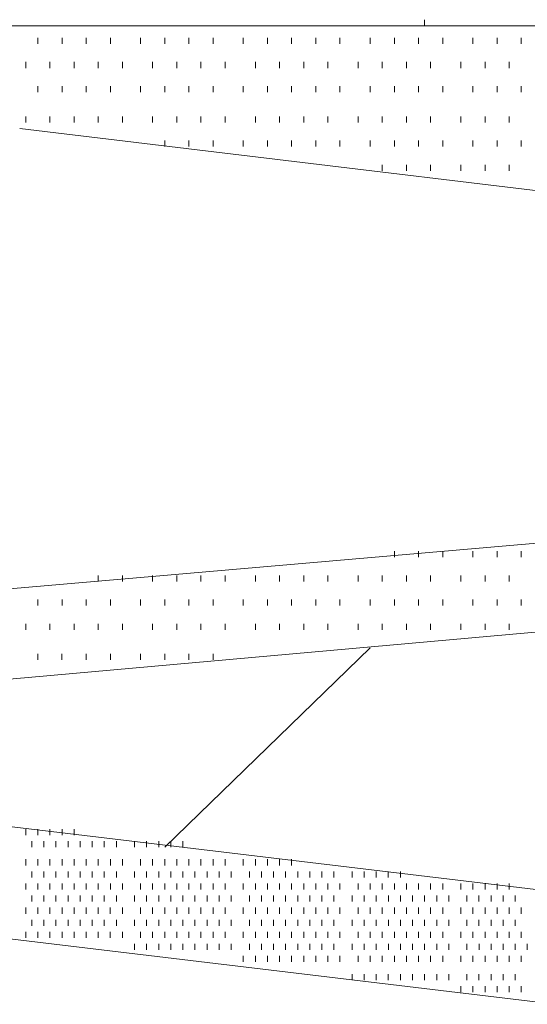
# Model space of a CAD drawing. Extents: x 309 to 1068, y 854 to 1368.
# Tile 65 of 82: x 491.86 to 497.63, y 1014.11 to 1025.3. Entities that reach past the tile are written whole.
import ezdxf

# ---------------------------------------------------------------- set-up
doc = ezdxf.new("R2010")
doc.units = 0
doc.layers.get('0').update_dxf_attribs({"linetype": 'CONTINUOUS'})
doc.layers.add('PDF_Geometry', color=7, linetype='CONTINUOUS', true_color=0xffffff)

msp = doc.modelspace()

# ---------------------------------------------------------------- linework, layer by layer
at = {"lineweight": 20}
msp.add_lwpolyline([(392.768534, 972.043478), (445.95277, 1025.227764), (565.635095, 1025.227764), (565.635095, 1000.111284), (512.450624, 946.926687), (458.442665, 946.926687)], dxfattribs=at)
at = {"layer": 'PDF_Geometry', "color": 252, "lineweight": 5}
for points in [[(495.294471, 1025.227764), (492.961036, 1025.227764)], [(496.46119, 1025.227764), (496.46119, 1025.29667)]]:
    msp.add_lwpolyline(points, dxfattribs=at)
at = {"layer": 'PDF_Geometry', "color": 252, "lineweight": 9}
for points in [[(492.069194, 1025.021838), (492.069194, 1025.090742)], [(492.343881, 1025.021838), (492.343881, 1025.090742)], [(492.618099, 1025.021838), (492.618099, 1025.090742)], [(492.892786, 1025.021838), (492.892786, 1025.090742)], [(493.235444, 1025.021838), (493.235444, 1025.090742)], [(493.51013, 1025.021838), (493.51013, 1025.090742)], [(493.784817, 1025.021838), (493.784817, 1025.090742)], [(494.059504, 1025.021838), (494.059504, 1025.090742)], [(494.402161, 1025.021838), (494.402161, 1025.090742)], [(494.676848, 1025.021838), (494.676848, 1025.090742)], [(494.951067, 1025.021838), (494.951067, 1025.090742)], [(495.225753, 1025.021838), (495.225753, 1025.090742)], [(495.500444, 1025.021838), (495.500444, 1025.090742)], [(495.843566, 1025.021838), (495.843566, 1025.090742)], [(496.117784, 1025.021838), (496.117784, 1025.090742)], [(496.392475, 1025.021838), (496.392475, 1025.090742)], [(496.666693, 1025.021838), (496.666693, 1025.090742)], [(497.009816, 1025.021838), (497.009816, 1025.090742)], [(497.284506, 1025.021838), (497.284506, 1025.090742)], [(497.559193, 1025.021838), (497.559193, 1025.090742)], [(491.931847, 1024.747619), (491.931847, 1024.816524)], [(492.206069, 1024.747619), (492.206069, 1024.816524)], [(492.480756, 1024.747619), (492.480756, 1024.816524)], [(492.755443, 1024.747619), (492.755443, 1024.816524)], [(493.029661, 1024.747619), (493.029661, 1024.816524)], [(493.372787, 1024.747619), (493.372787, 1024.816524)], [(493.647473, 1024.747619), (493.647473, 1024.816524)], [(493.921692, 1024.747619), (493.921692, 1024.816524)], [(494.196379, 1024.747619), (494.196379, 1024.816524)], [(494.539505, 1024.747619), (494.539505, 1024.816524)], [(494.814192, 1024.747619), (494.814192, 1024.816524)], [(495.08841, 1024.747619), (495.08841, 1024.816524)], [(495.363097, 1024.747619), (495.363097, 1024.816524)], [(495.706223, 1024.747619), (495.706223, 1024.816524)], [(495.980441, 1024.747619), (495.980441, 1024.816524)], [(496.255128, 1024.747619), (496.255128, 1024.816524)], [(496.529819, 1024.747619), (496.529819, 1024.816524)], [(496.872941, 1024.747619), (496.872941, 1024.816524)], [(497.147159, 1024.747619), (497.147159, 1024.816524)], [(497.421849, 1024.747619), (497.421849, 1024.816524)], [(492.069194, 1024.472929), (492.069194, 1024.541837)], [(492.343881, 1024.472929), (492.343881, 1024.541837)], [(492.618099, 1024.472929), (492.618099, 1024.541837)], [(492.892786, 1024.472929), (492.892786, 1024.541837)], [(493.235444, 1024.472929), (493.235444, 1024.541837)], [(493.51013, 1024.472929), (493.51013, 1024.541837)], [(493.784817, 1024.472929), (493.784817, 1024.541837)], [(494.059504, 1024.472929), (494.059504, 1024.541837)], [(494.402161, 1024.472929), (494.402161, 1024.541837)], [(494.676848, 1024.472929), (494.676848, 1024.541837)], [(494.951067, 1024.472929), (494.951067, 1024.541837)], [(495.225753, 1024.472929), (495.225753, 1024.541837)], [(495.500444, 1024.472929), (495.500444, 1024.541837)], [(495.843566, 1024.472929), (495.843566, 1024.541837)], [(496.117784, 1024.472929), (496.117784, 1024.541837)], [(496.392475, 1024.472929), (496.392475, 1024.541837)], [(496.666693, 1024.472929), (496.666693, 1024.541837)], [(497.009816, 1024.472929), (497.009816, 1024.541837)], [(497.284506, 1024.472929), (497.284506, 1024.541837)], [(497.559193, 1024.472929), (497.559193, 1024.541837)], [(491.931847, 1024.130275), (491.931847, 1024.198711)], [(492.206069, 1024.130275), (492.206069, 1024.198711)], [(492.480756, 1024.130275), (492.480756, 1024.198711)], [(492.755443, 1024.130275), (492.755443, 1024.198711)], [(493.029661, 1024.130275), (493.029661, 1024.198711)], [(493.372787, 1024.130275), (493.372787, 1024.198711)], [(493.647473, 1024.130275), (493.647473, 1024.198711)], [(493.921692, 1024.130275), (493.921692, 1024.198711)], [(494.196379, 1024.130275), (494.196379, 1024.198711)], [(494.539562, 1024.130089), (494.539562, 1024.198527)], [(494.814249, 1024.130089), (494.814249, 1024.198527)], [(495.088468, 1024.130089), (495.088468, 1024.198527)], [(495.363156, 1024.130089), (495.363156, 1024.198527)], [(495.706281, 1024.130089), (495.706281, 1024.198527)], [(495.980499, 1024.130089), (495.980499, 1024.198527)], [(496.255187, 1024.130089), (496.255187, 1024.198527)], [(496.529874, 1024.130089), (496.529874, 1024.198527)], [(496.872999, 1024.130089), (496.872999, 1024.198527)], [(497.147218, 1024.130089), (497.147218, 1024.198527)], [(497.421906, 1024.130089), (497.421906, 1024.198527)], [(493.509718, 1023.855402), (493.509718, 1023.923839)], [(493.784406, 1023.855402), (493.784406, 1023.923839)], [(494.059093, 1023.855402), (494.059093, 1023.923839)], [(494.402218, 1023.855402), (494.402218, 1023.923839)], [(494.676437, 1023.855402), (494.676437, 1023.923839)], [(494.951124, 1023.855402), (494.951124, 1023.923839)], [(495.225343, 1023.855402), (495.225343, 1023.923839)], [(495.500031, 1023.855402), (495.500031, 1023.923839)], [(495.843624, 1023.855402), (495.843624, 1023.923839)], [(496.117843, 1023.855402), (496.117843, 1023.923839)], [(496.392062, 1023.855402), (496.392062, 1023.923839)], [(496.666749, 1023.855402), (496.666749, 1023.923839)], [(497.009874, 1023.855402), (497.009874, 1023.923839)], [(497.284562, 1023.855402), (497.284562, 1023.923839)], [(497.559249, 1023.855402), (497.559249, 1023.923839)], [(495.980499, 1023.581183), (495.980499, 1023.64962)], [(496.255187, 1023.581183), (496.255187, 1023.64962)], [(496.529874, 1023.581183), (496.529874, 1023.64962)], [(496.872999, 1023.581183), (496.872999, 1023.64962)], [(497.147218, 1023.581183), (497.147218, 1023.64962)], [(497.421906, 1023.581183), (497.421906, 1023.64962)], [(496.117978, 1019.188805), (496.117978, 1019.257712)], [(496.392197, 1019.188805), (496.392197, 1019.257712)], [(496.666885, 1019.188805), (496.666885, 1019.257712)], [(497.01001, 1019.188805), (497.01001, 1019.257712)], [(497.284228, 1019.188805), (497.284228, 1019.257712)], [(497.558916, 1019.188805), (497.558916, 1019.257712)], [(492.75522, 1018.91444), (492.75522, 1018.982878)], [(493.029907, 1018.91444), (493.029907, 1018.982878)], [(493.373033, 1018.91444), (493.373033, 1018.982878)], [(493.647719, 1018.91444), (493.647719, 1018.982878)], [(493.921939, 1018.91444), (493.921939, 1018.982878)], [(494.196627, 1018.91444), (494.196627, 1018.982878)], [(494.539751, 1018.91444), (494.539751, 1018.982878)], [(494.81397, 1018.91444), (494.81397, 1018.982878)], [(495.088658, 1018.91444), (495.088658, 1018.982878)], [(495.363344, 1018.91444), (495.363344, 1018.982878)], [(495.706469, 1018.91444), (495.706469, 1018.982878)], [(495.980689, 1018.91444), (495.980689, 1018.982878)], [(496.255377, 1018.91444), (496.255377, 1018.982878)], [(496.529595, 1018.91444), (496.529595, 1018.982878)], [(496.87272, 1018.91444), (496.87272, 1018.982878)], [(497.147408, 1018.91444), (497.147408, 1018.982878)], [(497.422094, 1018.91444), (497.422094, 1018.982878)], [(492.068969, 1018.639753), (492.068969, 1018.70819)], [(492.343657, 1018.639753), (492.343657, 1018.70819)], [(492.618345, 1018.639753), (492.618345, 1018.70819)], [(492.892563, 1018.639753), (492.892563, 1018.70819)], [(493.235689, 1018.639753), (493.235689, 1018.70819)], [(493.509908, 1018.639753), (493.509908, 1018.70819)], [(493.784594, 1018.639753), (493.784594, 1018.70819)], [(494.059282, 1018.639753), (494.059282, 1018.70819)], [(494.401939, 1018.639753), (494.401939, 1018.70819)], [(494.676627, 1018.639753), (494.676627, 1018.70819)], [(494.951313, 1018.639753), (494.951313, 1018.70819)], [(495.225532, 1018.639753), (495.225532, 1018.70819)], [(495.50022, 1018.639753), (495.50022, 1018.70819)], [(495.843344, 1018.639753), (495.843344, 1018.70819)], [(496.117564, 1018.639753), (496.117564, 1018.70819)], [(496.392252, 1018.639753), (496.392252, 1018.70819)], [(496.666938, 1018.639753), (496.666938, 1018.70819)], [(497.010064, 1018.639753), (497.010064, 1018.70819)], [(497.284283, 1018.639753), (497.284283, 1018.70819)], [(497.558969, 1018.639753), (497.558969, 1018.70819)], [(491.932094, 1018.365065), (491.932094, 1018.433972)], [(492.206314, 1018.365065), (492.206314, 1018.433972)], [(492.481002, 1018.365065), (492.481002, 1018.433972)], [(492.75522, 1018.365065), (492.75522, 1018.433972)], [(493.029907, 1018.365065), (493.029907, 1018.433972)], [(493.373033, 1018.365065), (493.373033, 1018.433972)], [(493.647719, 1018.365065), (493.647719, 1018.433972)], [(493.921939, 1018.365065), (493.921939, 1018.433972)], [(494.196627, 1018.365065), (494.196627, 1018.433972)], [(494.539751, 1018.365065), (494.539751, 1018.433972)], [(494.81397, 1018.365065), (494.81397, 1018.433972)], [(495.088658, 1018.365065), (495.088658, 1018.433972)], [(495.363344, 1018.365065), (495.363344, 1018.433972)], [(495.706469, 1018.365065), (495.706469, 1018.433972)], [(495.980689, 1018.365065), (495.980689, 1018.433972)], [(496.255377, 1018.365065), (496.255377, 1018.433972)], [(496.529595, 1018.365065), (496.529595, 1018.433972)], [(496.87272, 1018.365065), (496.87272, 1018.433972)], [(497.147408, 1018.365065), (497.147408, 1018.433972)], [(497.421842, 1018.365257), (497.421842, 1018.434163)], [(492.068717, 1018.0226), (492.068717, 1018.090569)], [(492.343405, 1018.0226), (492.343405, 1018.090569)], [(492.618092, 1018.0226), (492.618092, 1018.090569)], [(492.89278, 1018.0226), (492.89278, 1018.090569)], [(493.235436, 1018.0226), (493.235436, 1018.090569)], [(493.510124, 1018.0226), (493.510124, 1018.090569)], [(493.784342, 1018.0226), (493.784342, 1018.090569)], [(494.05903, 1018.0226), (494.05903, 1018.090569)], [(491.931941, 1016.032302), (491.931941, 1016.10074)], [(492.068816, 1016.032302), (492.068816, 1016.10074)], [(492.20616, 1016.032302), (492.20616, 1016.10074)], [(492.343973, 1016.032302), (492.343973, 1016.10074)], [(492.480848, 1016.032302), (492.480848, 1016.10074)], [(492.000379, 1015.894959), (492.000379, 1015.963396)], [(492.137723, 1015.894959), (492.137723, 1015.963396)], [(492.275066, 1015.894959), (492.275066, 1015.963396)], [(492.411941, 1015.894959), (492.411941, 1015.963396)], [(492.549285, 1015.894959), (492.549285, 1015.963396)], [(492.686629, 1015.894959), (492.686629, 1015.963396)], [(492.823973, 1015.894959), (492.823973, 1015.963396)], [(492.961316, 1015.894959), (492.961316, 1015.963396)], [(493.167098, 1015.894959), (493.167098, 1015.963396)], [(493.304441, 1015.894959), (493.304441, 1015.963396)], [(493.441316, 1015.894959), (493.441316, 1015.963396)], [(493.57866, 1015.894959), (493.57866, 1015.963396)], [(493.716004, 1015.894959), (493.716004, 1015.963396)], [(491.931941, 1015.689177), (491.931941, 1015.757615)], [(492.068816, 1015.689177), (492.068816, 1015.757615)], [(492.20616, 1015.689177), (492.20616, 1015.757615)], [(492.343973, 1015.689177), (492.343973, 1015.757615)], [(492.480848, 1015.689177), (492.480848, 1015.757615)], [(492.618191, 1015.689177), (492.618191, 1015.757615)], [(492.755066, 1015.689177), (492.755066, 1015.757615)], [(492.892879, 1015.689177), (492.892879, 1015.757615)], [(493.029754, 1015.689177), (493.029754, 1015.757615)], [(493.235535, 1015.689177), (493.235535, 1015.757615)], [(493.372879, 1015.689177), (493.372879, 1015.757615)], [(493.510223, 1015.689177), (493.510223, 1015.757615)], [(493.647566, 1015.689177), (493.647566, 1015.757615)], [(493.784441, 1015.689177), (493.784441, 1015.757615)], [(493.921785, 1015.689177), (493.921785, 1015.757615)], [(494.059598, 1015.689177), (494.059598, 1015.757615)], [(494.196473, 1015.689177), (494.196473, 1015.757615)], [(494.402254, 1015.689177), (494.402254, 1015.757615)], [(494.539598, 1015.689177), (494.539598, 1015.757615)], [(494.676941, 1015.689177), (494.676941, 1015.757615)], [(494.813816, 1015.689177), (494.813816, 1015.757615)], [(494.95116, 1015.689177), (494.95116, 1015.757615)], [(492.000379, 1015.551834), (492.000379, 1015.620271)], [(492.13759, 1015.551927), (492.13759, 1015.620365)], [(492.274934, 1015.551927), (492.274934, 1015.620365)], [(492.412278, 1015.551927), (492.412278, 1015.620365)], [(492.549153, 1015.551927), (492.549153, 1015.620365)], [(492.686496, 1015.551927), (492.686496, 1015.620365)], [(492.82384, 1015.551927), (492.82384, 1015.620365)], [(492.961184, 1015.551927), (492.961184, 1015.620365)], [(493.167434, 1015.551927), (493.167434, 1015.620365)], [(493.304309, 1015.551927), (493.304309, 1015.620365)], [(493.441653, 1015.551927), (493.441653, 1015.620365)], [(493.578528, 1015.551927), (493.578528, 1015.620365)], [(493.71634, 1015.551927), (493.71634, 1015.620365)], [(493.853215, 1015.551927), (493.853215, 1015.620365)], [(493.990559, 1015.551927), (493.990559, 1015.620365)], [(494.127903, 1015.551927), (494.127903, 1015.620365)], [(494.264778, 1015.551927), (494.264778, 1015.620365)], [(494.471028, 1015.551927), (494.471028, 1015.620365)], [(494.608371, 1015.551927), (494.608371, 1015.620365)], [(494.745246, 1015.551927), (494.745246, 1015.620365)], [(494.883059, 1015.551927), (494.883059, 1015.620365)], [(495.019934, 1015.551927), (495.019934, 1015.620365)], [(495.157278, 1015.551927), (495.157278, 1015.620365)], [(495.294153, 1015.551927), (495.294153, 1015.620365)], [(495.431965, 1015.551927), (495.431965, 1015.620365)], [(495.637278, 1015.551927), (495.637278, 1015.620365)], [(495.77509, 1015.551927), (495.77509, 1015.620365)], [(495.911965, 1015.551927), (495.911965, 1015.620365)], [(496.049309, 1015.551927), (496.049309, 1015.620365)], [(496.186653, 1015.551927), (496.186653, 1015.620365)], [(491.931809, 1015.414583), (491.931809, 1015.48349)], [(492.069153, 1015.414583), (492.069153, 1015.48349)], [(492.206028, 1015.414583), (492.206028, 1015.48349)], [(492.34384, 1015.414583), (492.34384, 1015.48349)], [(492.480715, 1015.414583), (492.480715, 1015.48349)], [(492.618059, 1015.414583), (492.618059, 1015.48349)], [(492.755403, 1015.414583), (492.755403, 1015.48349)], [(492.892746, 1015.414583), (492.892746, 1015.48349)], [(493.029621, 1015.414583), (493.029621, 1015.48349)], [(493.235403, 1015.414583), (493.235403, 1015.48349)], [(493.372746, 1015.414583), (493.372746, 1015.48349)], [(493.51009, 1015.414583), (493.51009, 1015.48349)], [(493.647434, 1015.414583), (493.647434, 1015.48349)], [(493.784778, 1015.414583), (493.784778, 1015.48349)], [(493.921653, 1015.414583), (493.921653, 1015.48349)], [(494.059465, 1015.414583), (494.059465, 1015.48349)], [(494.19634, 1015.414583), (494.19634, 1015.48349)], [(494.402121, 1015.414583), (494.402121, 1015.48349)], [(494.539465, 1015.414583), (494.539465, 1015.48349)], [(494.676809, 1015.414583), (494.676809, 1015.48349)], [(494.814153, 1015.414583), (494.814153, 1015.48349)], [(494.951028, 1015.414583), (494.951028, 1015.48349)], [(495.088371, 1015.414583), (495.088371, 1015.48349)], [(495.225715, 1015.414583), (495.225715, 1015.48349)], [(495.363059, 1015.414583), (495.363059, 1015.48349)], [(495.500403, 1015.414583), (495.500403, 1015.48349)], [(495.706184, 1015.414583), (495.706184, 1015.48349)], [(495.843528, 1015.414583), (495.843528, 1015.48349)], [(495.980403, 1015.414583), (495.980403, 1015.48349)], [(496.117746, 1015.414583), (496.117746, 1015.48349)], [(496.25509, 1015.414583), (496.25509, 1015.48349)], [(496.392434, 1015.414583), (496.392434, 1015.48349)], [(496.529778, 1015.414583), (496.529778, 1015.48349)], [(496.666653, 1015.414583), (496.666653, 1015.48349)], [(496.872903, 1015.414583), (496.872903, 1015.48349)], [(497.009778, 1015.414583), (497.009778, 1015.48349)], [(497.14759, 1015.414583), (497.14759, 1015.48349)], [(497.284465, 1015.414583), (497.284465, 1015.48349)], [(497.421809, 1015.414583), (497.421809, 1015.48349)], [(492.000715, 1015.27724), (492.000715, 1015.345677)], [(492.13759, 1015.27724), (492.13759, 1015.345677)], [(492.274934, 1015.27724), (492.274934, 1015.345677)], [(492.412278, 1015.27724), (492.412278, 1015.345677)], [(492.549153, 1015.27724), (492.549153, 1015.345677)], [(492.686496, 1015.27724), (492.686496, 1015.345677)], [(492.82384, 1015.27724), (492.82384, 1015.345677)], [(492.961184, 1015.27724), (492.961184, 1015.345677)], [(493.167434, 1015.27724), (493.167434, 1015.345677)], [(493.304309, 1015.27724), (493.304309, 1015.345677)], [(493.441653, 1015.27724), (493.441653, 1015.345677)], [(493.578528, 1015.27724), (493.578528, 1015.345677)], [(493.71634, 1015.27724), (493.71634, 1015.345677)], [(493.853215, 1015.27724), (493.853215, 1015.345677)], [(493.990559, 1015.27724), (493.990559, 1015.345677)], [(494.127903, 1015.27724), (494.127903, 1015.345677)], [(494.264778, 1015.27724), (494.264778, 1015.345677)], [(494.471028, 1015.27724), (494.471028, 1015.345677)], [(494.608371, 1015.27724), (494.608371, 1015.345677)], [(494.745246, 1015.27724), (494.745246, 1015.345677)], [(494.883059, 1015.27724), (494.883059, 1015.345677)], [(495.019934, 1015.27724), (495.019934, 1015.345677)], [(495.157278, 1015.27724), (495.157278, 1015.345677)], [(495.294153, 1015.27724), (495.294153, 1015.345677)], [(495.431965, 1015.27724), (495.431965, 1015.345677)], [(495.637278, 1015.27724), (495.637278, 1015.345677)], [(495.77509, 1015.27724), (495.77509, 1015.345677)], [(495.912009, 1015.277183), (495.912009, 1015.345621)], [(496.049353, 1015.277183), (496.049353, 1015.345621)], [(496.186697, 1015.277183), (496.186697, 1015.345621)], [(496.323572, 1015.277183), (496.323572, 1015.345621)], [(496.460915, 1015.277183), (496.460915, 1015.345621)], [(496.598259, 1015.277183), (496.598259, 1015.345621)], [(496.735603, 1015.277183), (496.735603, 1015.345621)], [(496.941384, 1015.277183), (496.941384, 1015.345621)], [(497.078728, 1015.277183), (497.078728, 1015.345621)], [(497.216072, 1015.277183), (497.216072, 1015.345621)], [(497.352947, 1015.277183), (497.352947, 1015.345621)], [(497.490759, 1015.277183), (497.490759, 1015.345621)], [(491.931853, 1015.140308), (491.931853, 1015.208746)], [(492.069197, 1015.140308), (492.069197, 1015.208746)], [(492.206072, 1015.140308), (492.206072, 1015.208746)], [(492.343884, 1015.140308), (492.343884, 1015.208746)], [(492.480759, 1015.140308), (492.480759, 1015.208746)], [(492.618103, 1015.140308), (492.618103, 1015.208746)], [(492.755447, 1015.140308), (492.755447, 1015.208746)], [(492.892322, 1015.140308), (492.892322, 1015.208746)], [(493.029665, 1015.140308), (493.029665, 1015.208746)], [(493.235447, 1015.140308), (493.235447, 1015.208746)], [(493.37279, 1015.140308), (493.37279, 1015.208746)], [(493.510134, 1015.140308), (493.510134, 1015.208746)], [(493.647478, 1015.140308), (493.647478, 1015.208746)], [(493.784822, 1015.140308), (493.784822, 1015.208746)], [(493.921697, 1015.140308), (493.921697, 1015.208746)], [(494.059509, 1015.140308), (494.059509, 1015.208746)], [(494.196384, 1015.140308), (494.196384, 1015.208746)], [(494.402165, 1015.140308), (494.402165, 1015.208746)], [(494.539509, 1015.140308), (494.539509, 1015.208746)], [(494.676853, 1015.140308), (494.676853, 1015.208746)], [(494.814197, 1015.140308), (494.814197, 1015.208746)], [(494.951072, 1015.140308), (494.951072, 1015.208746)], [(495.088415, 1015.140308), (495.088415, 1015.208746)], [(495.225759, 1015.140308), (495.225759, 1015.208746)], [(495.363103, 1015.140308), (495.363103, 1015.208746)], [(495.500447, 1015.140308), (495.500447, 1015.208746)], [(495.706228, 1015.140308), (495.706228, 1015.208746)], [(495.843572, 1015.140308), (495.843572, 1015.208746)], [(495.980447, 1015.140308), (495.980447, 1015.208746)], [(496.11779, 1015.140308), (496.11779, 1015.208746)], [(496.255134, 1015.140308), (496.255134, 1015.208746)], [(496.392478, 1015.140308), (496.392478, 1015.208746)], [(496.529822, 1015.140308), (496.529822, 1015.208746)], [(496.666697, 1015.140308), (496.666697, 1015.208746)], [(496.872947, 1015.140308), (496.872947, 1015.208746)], [(497.009822, 1015.140308), (497.009822, 1015.208746)], [(497.147165, 1015.140308), (497.147165, 1015.208746)], [(497.284509, 1015.140308), (497.284509, 1015.208746)], [(497.421853, 1015.140308), (497.421853, 1015.208746)], [(497.559197, 1015.140308), (497.559197, 1015.208746)], [(492.00029, 1015.002964), (492.00029, 1015.071402)], [(492.137634, 1015.002964), (492.137634, 1015.071402)], [(492.274978, 1015.002964), (492.274978, 1015.071402)], [(492.412322, 1015.002964), (492.412322, 1015.071402)], [(492.549197, 1015.002964), (492.549197, 1015.071402)], [(492.68654, 1015.002964), (492.68654, 1015.071402)], [(492.823884, 1015.002964), (492.823884, 1015.071402)], [(492.961228, 1015.002964), (492.961228, 1015.071402)], [(493.167009, 1015.002964), (493.167009, 1015.071402)], [(493.304353, 1015.002964), (493.304353, 1015.071402)], [(493.441697, 1015.002964), (493.441697, 1015.071402)], [(493.578572, 1015.002964), (493.578572, 1015.071402)], [(493.715915, 1015.002964), (493.715915, 1015.071402)], [(493.853259, 1015.002964), (493.853259, 1015.071402)], [(493.990603, 1015.002964), (493.990603, 1015.071402)], [(494.127947, 1015.002964), (494.127947, 1015.071402)], [(494.264822, 1015.002964), (494.264822, 1015.071402)], [(494.471072, 1015.002964), (494.471072, 1015.071402)], [(494.607947, 1015.002964), (494.607947, 1015.071402)], [(494.74529, 1015.002964), (494.74529, 1015.071402)], [(494.882634, 1015.002964), (494.882634, 1015.071402)], [(495.019978, 1015.002964), (495.019978, 1015.071402)], [(495.157322, 1015.002964), (495.157322, 1015.071402)], [(495.294197, 1015.002964), (495.294197, 1015.071402)], [(495.43154, 1015.002964), (495.43154, 1015.071402)], [(495.637322, 1015.002964), (495.637322, 1015.071402)], [(495.775134, 1015.002964), (495.775134, 1015.071402)], [(495.912009, 1015.002968), (495.912009, 1015.071406)], [(496.049353, 1015.002968), (496.049353, 1015.071406)], [(496.186697, 1015.002968), (496.186697, 1015.071406)], [(496.323572, 1015.002968), (496.323572, 1015.071406)], [(496.460915, 1015.002968), (496.460915, 1015.071406)], [(496.598259, 1015.002968), (496.598259, 1015.071406)], [(496.735603, 1015.002968), (496.735603, 1015.071406)], [(496.941384, 1015.002968), (496.941384, 1015.071406)], [(497.078728, 1015.002968), (497.078728, 1015.071406)], [(497.216072, 1015.002968), (497.216072, 1015.071406)], [(497.352947, 1015.002968), (497.352947, 1015.071406)], [(497.490759, 1015.002968), (497.490759, 1015.071406)], [(491.931853, 1014.865625), (491.931853, 1014.934062)], [(492.069197, 1014.865625), (492.069197, 1014.934062)], [(492.206072, 1014.865625), (492.206072, 1014.934062)], [(492.343884, 1014.865625), (492.343884, 1014.934062)], [(492.480759, 1014.865625), (492.480759, 1014.934062)], [(492.618103, 1014.865625), (492.618103, 1014.934062)], [(492.755447, 1014.865625), (492.755447, 1014.934062)], [(492.892322, 1014.865625), (492.892322, 1014.934062)], [(493.029665, 1014.865625), (493.029665, 1014.934062)], [(493.235447, 1014.865625), (493.235447, 1014.934062)], [(493.37279, 1014.865625), (493.37279, 1014.934062)], [(493.510134, 1014.865625), (493.510134, 1014.934062)], [(493.647478, 1014.865625), (493.647478, 1014.934062)], [(493.784822, 1014.865625), (493.784822, 1014.934062)], [(493.921697, 1014.865625), (493.921697, 1014.934062)], [(494.059509, 1014.865625), (494.059509, 1014.934062)], [(494.196384, 1014.865625), (494.196384, 1014.934062)], [(494.402165, 1014.865625), (494.402165, 1014.934062)], [(494.539509, 1014.865625), (494.539509, 1014.934062)], [(494.676853, 1014.865625), (494.676853, 1014.934062)], [(494.814197, 1014.865625), (494.814197, 1014.934062)], [(494.951072, 1014.865625), (494.951072, 1014.934062)], [(495.088415, 1014.865625), (495.088415, 1014.934062)], [(495.225759, 1014.865625), (495.225759, 1014.934062)], [(495.363103, 1014.865625), (495.363103, 1014.934062)], [(495.500447, 1014.865625), (495.500447, 1014.934062)], [(495.706228, 1014.865625), (495.706228, 1014.934062)], [(495.843572, 1014.865625), (495.843572, 1014.934062)], [(495.980447, 1014.865625), (495.980447, 1014.934062)], [(496.11779, 1014.865625), (496.11779, 1014.934062)], [(496.255134, 1014.865625), (496.255134, 1014.934062)], [(496.392478, 1014.865625), (496.392478, 1014.934062)], [(496.529822, 1014.865625), (496.529822, 1014.934062)], [(496.666697, 1014.865625), (496.666697, 1014.934062)], [(496.872947, 1014.865625), (496.872947, 1014.934062)], [(497.009822, 1014.865625), (497.009822, 1014.934062)], [(497.147165, 1014.865625), (497.147165, 1014.934062)], [(497.284509, 1014.865625), (497.284509, 1014.934062)], [(497.421853, 1014.865625), (497.421853, 1014.934062)], [(497.559197, 1014.865625), (497.559197, 1014.934062)], [(493.167009, 1014.728281), (493.167009, 1014.797187)], [(493.304353, 1014.728281), (493.304353, 1014.797187)], [(493.441697, 1014.728281), (493.441697, 1014.797187)], [(493.578572, 1014.728281), (493.578572, 1014.797187)], [(493.715915, 1014.728281), (493.715915, 1014.797187)], [(493.853259, 1014.728281), (493.853259, 1014.797187)], [(493.990603, 1014.728281), (493.990603, 1014.797187)], [(494.127947, 1014.728281), (494.127947, 1014.797187)], [(494.264822, 1014.728281), (494.264822, 1014.797187)], [(494.471072, 1014.728281), (494.471072, 1014.797187)], [(494.607947, 1014.728281), (494.607947, 1014.797187)], [(494.74529, 1014.728281), (494.74529, 1014.797187)], [(494.882634, 1014.728281), (494.882634, 1014.797187)], [(495.019978, 1014.728281), (495.019978, 1014.797187)], [(495.157322, 1014.728281), (495.157322, 1014.797187)], [(495.294197, 1014.728281), (495.294197, 1014.797187)], [(495.43154, 1014.728281), (495.43154, 1014.797187)], [(495.637322, 1014.728281), (495.637322, 1014.797187)], [(495.774894, 1014.728181), (495.774894, 1014.797088)], [(495.911769, 1014.728181), (495.911769, 1014.797088)], [(496.049582, 1014.728181), (496.049582, 1014.797088)], [(496.186457, 1014.728181), (496.186457, 1014.797088)], [(496.323801, 1014.728181), (496.323801, 1014.797088)], [(496.460676, 1014.728181), (496.460676, 1014.797088)], [(496.598488, 1014.728181), (496.598488, 1014.797088)], [(496.735363, 1014.728181), (496.735363, 1014.797088)], [(496.941144, 1014.728181), (496.941144, 1014.797088)], [(497.078957, 1014.728181), (497.078957, 1014.797088)], [(497.215832, 1014.728181), (497.215832, 1014.797088)], [(497.353176, 1014.728181), (497.353176, 1014.797088)], [(497.490519, 1014.728181), (497.490519, 1014.797088)], [(497.627394, 1014.728181), (497.627394, 1014.797088)], [(494.401926, 1014.591306), (494.401926, 1014.659744)], [(494.539738, 1014.591306), (494.539738, 1014.659744)], [(494.676613, 1014.591306), (494.676613, 1014.659744)], [(494.813957, 1014.591306), (494.813957, 1014.659744)], [(494.951301, 1014.591306), (494.951301, 1014.659744)], [(495.088644, 1014.591306), (495.088644, 1014.659744)], [(495.225519, 1014.591306), (495.225519, 1014.659744)], [(495.363332, 1014.591306), (495.363332, 1014.659744)], [(495.500207, 1014.591306), (495.500207, 1014.659744)], [(495.706457, 1014.591306), (495.706457, 1014.659744)], [(495.843332, 1014.591306), (495.843332, 1014.659744)], [(495.980676, 1014.591306), (495.980676, 1014.659744)], [(496.117551, 1014.591306), (496.117551, 1014.659744)], [(496.255363, 1014.591306), (496.255363, 1014.659744)], [(496.392238, 1014.591306), (496.392238, 1014.659744)], [(496.529582, 1014.591306), (496.529582, 1014.659744)], [(496.666926, 1014.591306), (496.666926, 1014.659744)], [(496.872707, 1014.591306), (496.872707, 1014.659744)], [(497.010051, 1014.591306), (497.010051, 1014.659744)], [(497.147394, 1014.591306), (497.147394, 1014.659744)], [(497.284269, 1014.591306), (497.284269, 1014.659744)], [(497.422082, 1014.591306), (497.422082, 1014.659744)], [(497.558957, 1014.591306), (497.558957, 1014.659744)], [(495.637508, 1014.385016), (495.637508, 1014.453922)], [(495.774852, 1014.385016), (495.774852, 1014.453922)], [(495.912196, 1014.385016), (495.912196, 1014.453922)], [(496.049071, 1014.385016), (496.049071, 1014.453922)], [(496.186414, 1014.385016), (496.186414, 1014.453922)], [(496.323758, 1014.385016), (496.323758, 1014.453922)], [(496.461102, 1014.385016), (496.461102, 1014.453922)], [(496.598446, 1014.385016), (496.598446, 1014.453922)], [(496.735321, 1014.385016), (496.735321, 1014.453922)], [(496.941571, 1014.385016), (496.941571, 1014.453922)], [(497.078446, 1014.385016), (497.078446, 1014.453922)], [(497.215789, 1014.385016), (497.215789, 1014.453922)], [(497.353133, 1014.385016), (497.353133, 1014.453922)], [(497.490477, 1014.385016), (497.490477, 1014.453922)], [(496.872664, 1014.248141), (496.872664, 1014.316578)], [(497.010008, 1014.248141), (497.010008, 1014.316578)], [(497.147352, 1014.248141), (497.147352, 1014.316578)], [(497.284696, 1014.248141), (497.284696, 1014.316578)], [(497.421571, 1014.248141), (497.421571, 1014.316578)], [(497.558914, 1014.248141), (497.558914, 1014.316578)]]:
    msp.add_lwpolyline(points, dxfattribs=at)
at = {"layer": 'PDF_Geometry', "color": 0, "lineweight": 15}
for points in [[(510.117288, 1021.865461), (491.863225, 1024.061555)], [(482.324434, 1017.267448), (482.530215, 1017.47276), (482.804434, 1017.67901), (483.147559, 1017.816354), (483.490684, 1017.953698), (483.902715, 1018.091042), (484.314277, 1018.228385), (484.794746, 1018.228385), (509.362402, 1020.355104), (509.637091, 1020.42401), (509.911777, 1020.492917), (510.185996, 1020.561354), (510.391776, 1020.629792), (510.598028, 1020.767135), (510.803809, 1020.90401), (510.872246, 1021.041823), (510.940684, 1021.179167), (511.009589, 1021.31651), (510.940684, 1021.453385), (510.872246, 1021.590729), (510.734903, 1021.659635), (510.598028, 1021.79651), (510.391776, 1021.865417), (510.117558, 1021.865417)], [(515.675964, 1019.943913), (491.108309, 1017.747819), (490.833621, 1017.747819), (490.559402, 1017.679382), (490.284715, 1017.610476), (490.078465, 1017.473132), (489.873152, 1017.405163), (489.667371, 1017.267351), (489.598465, 1017.130007), (489.529559, 1016.992663), (489.461121, 1016.855788), (489.529559, 1016.718444), (489.598465, 1016.581101), (489.735809, 1016.512663), (489.873152, 1016.374851), (490.078465, 1016.306882), (490.353152, 1016.306882)], [(490.284849, 1016.306693), (508.607818, 1014.1106)], [(483.628088, 1015.826226), (501.951056, 1013.630132), (502.156837, 1013.630132), (502.36262, 1013.561226), (502.499963, 1013.492788), (502.637307, 1013.355913), (502.705744, 1013.218101), (502.77465, 1013.081694), (502.77465, 1012.943882), (502.637307, 1012.807007), (502.568869, 1012.669194), (502.36262, 1012.532319), (502.156837, 1012.463413), (501.951056, 1012.326069), (501.67637, 1012.258101), (501.402151, 1012.188726), (501.127462, 1012.188726), (476.559807, 1010.061538)]]:
    msp.add_lwpolyline(points, dxfattribs=at)
at = {"layer": 'PDF_Geometry', "color": 0, "lineweight": 9}
msp.add_lwpolyline([(493.510037, 1015.894849), (495.843475, 1018.15938)], dxfattribs=at)

doc.saveas('drawing.dxf')
